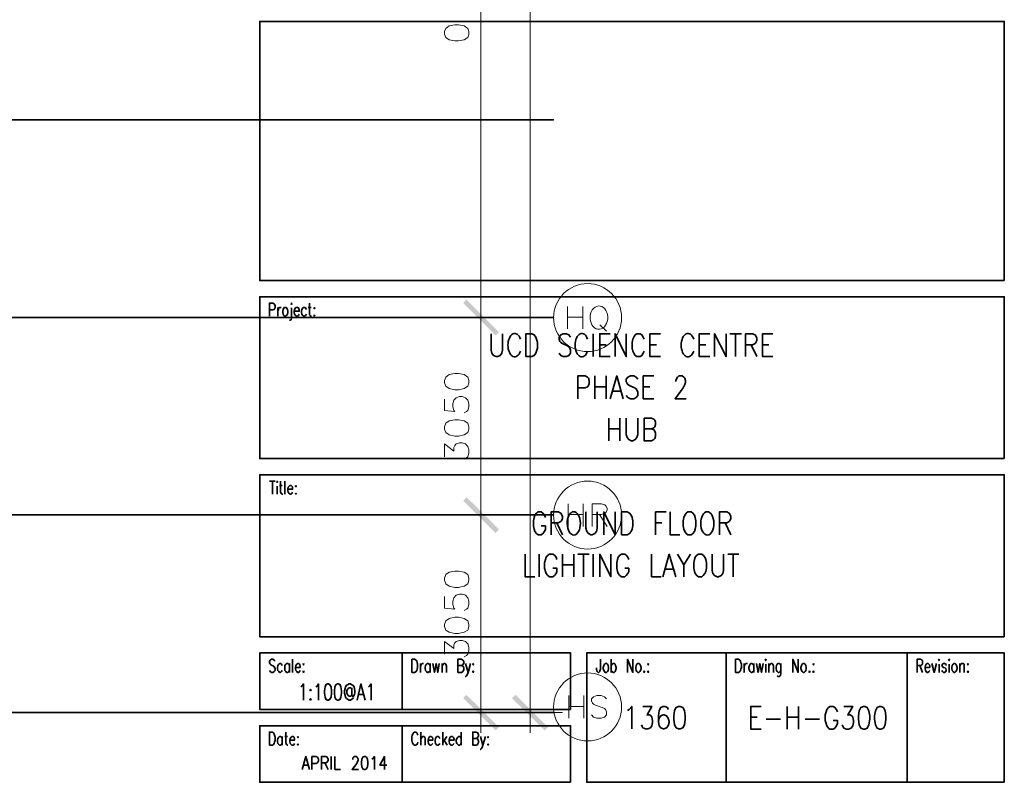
# Model space of a CAD drawing. Header units: millimetres. Extents: x 1.7 to 32.8, y 0.3 to 23.1.
# Tile 76 of 106: x 26.6 to 32.6, y 0.5 to 5.1. Entities that reach past the tile are written whole.
import ezdxf

# ---------------------------------------------------------------- set-up
doc = ezdxf.new("R2010")
doc.units = ezdxf.units.MM
doc.layers.add('PDF_Geometry', color=9, linetype='Continuous', true_color=0x808080)
doc.layers.add('PDF_Solid Fills', color=9, linetype='Continuous', true_color=0x808080)

msp = doc.modelspace()

# ---------------------------------------------------------------- hatches: boundary and pattern name
at = {"layer": 'PDF_Solid Fills', "transparency": 33554559}
for points in [[(29.8551, 4.5182), (29.8551, 4.5215), (2.9827, 4.5215), (2.9827, 4.5165), (29.8551, 4.5165)], [(29.8551, 3.3165), (29.8551, 3.3199), (2.9827, 3.3199), (2.9827, 3.3149), (29.8551, 3.3149)], [(29.8551, 2.1166), (29.8551, 2.1199), (2.9827, 2.1199), (2.9827, 2.1149), (29.8551, 2.1149)], [(29.8551, 0.915), (29.8551, 0.9183), (2.9827, 0.9183), (2.9827, 0.9133), (29.8551, 0.9133)]]:
    msp.add_hatch(color=256, dxfattribs=at).paths.add_polyline_path(points)

# ---------------------------------------------------------------- linework, layer by layer
at = {"layer": 'PDF_Geometry', "lineweight": 18}
for points in [[(29.7118, 20.2493), (29.7118, 0.7916)], [(29.4134, 5.8415), (29.4134, 4.3949)], [(29.4134, 4.6398), (29.4134, 3.1932)], [(29.4134, 3.4399), (29.4134, 1.9933)], [(29.9401, 3.3849), (29.9401, 3.2482)], [(30.0318, 3.3849), (30.0318, 3.2482)], [(29.9401, 3.3199), (30.0318, 3.3199)], [(30.1368, 3.2732), (30.1768, 3.2349)], [(29.1918, 2.8216), (29.1918, 2.7516), (29.2551, 2.7449), (29.2485, 2.7516), (29.2418, 2.7732), (29.2418, 2.7932), (29.2485, 2.8149), (29.2618, 2.8282), (29.2835, 2.8366), (29.2985, 2.8366), (29.3184, 2.8282), (29.3335, 2.8149), (29.3401, 2.7932), (29.3401, 2.7732), (29.3335, 2.7516), (29.3251, 2.7449), (29.3118, 2.7366)], [(29.1918, 2.4699), (29.1918, 2.5483), (29.2485, 2.5049), (29.2485, 2.5266), (29.2551, 2.5399), (29.2618, 2.5483), (29.2835, 2.5549), (29.2985, 2.5549), (29.3184, 2.5483), (29.3335, 2.5332), (29.3401, 2.5132), (29.3401, 2.4916), (29.3335, 2.4699), (29.3251, 2.4633), (29.3118, 2.4566)], [(29.4134, 2.2383), (29.4134, 0.7916)], [(29.9434, 2.1849), (29.9434, 2.0466)], [(30.0351, 2.1849), (30.0351, 2.0466)], [(30.0884, 2.0466), (30.0884, 2.1849), (30.1468, 2.1849), (30.1668, 2.1783), (30.1734, 2.1716), (30.1801, 2.1583), (30.1801, 2.1449), (30.1734, 2.1316), (30.1668, 2.1266), (30.1468, 2.1199), (30.0884, 2.1199)], [(29.9434, 2.1199), (30.0351, 2.1199)], [(30.1334, 2.1199), (30.1801, 2.0466)], [(29.1918, 1.6216), (29.1918, 1.5499), (29.2551, 1.5433), (29.2485, 1.5499), (29.2418, 1.5716), (29.2418, 1.5933), (29.2485, 1.6133), (29.2618, 1.6283), (29.2835, 1.6349), (29.2985, 1.6349), (29.3184, 1.6283), (29.3335, 1.6133), (29.3401, 1.5933), (29.3401, 1.5716), (29.3335, 1.5499), (29.3251, 1.5433), (29.3118, 1.5366)], [(29.1918, 1.27), (29.1918, 1.3466), (29.2485, 1.305), (29.2485, 1.325), (29.2551, 1.34), (29.2618, 1.3466), (29.2835, 1.3533), (29.2985, 1.3533), (29.3184, 1.3466), (29.3335, 1.3333), (29.3401, 1.3116), (29.3401, 1.29), (29.3335, 1.27), (29.3251, 1.2633), (29.3118, 1.255)], [(29.9468, 1.0183), (29.9468, 0.8816)], [(30.0384, 1.0183), (30.0384, 0.8816)], [(30.1768, 1), (30.1634, 1.0116), (30.1434, 1.0183), (30.1168, 1.0183), (30.0968, 1.0116), (30.0851, 1), (30.0851, 0.9866), (30.0918, 0.9733), (30.0968, 0.9666), (30.1101, 0.96), (30.1501, 0.9466), (30.1634, 0.94), (30.1701, 0.9333), (30.1768, 0.92), (30.1768, 0.9016), (30.1634, 0.8883), (30.1434, 0.8816), (30.1168, 0.8816), (30.0968, 0.8883), (30.0851, 0.9016)], [(29.3418, 0.915), (29.6101, 0.915)], [(29.6401, 0.915), (29.9084, 0.915)], [(29.9468, 0.9533), (30.0384, 0.9533)]]:
    msp.add_lwpolyline(points, dxfattribs=at)
at = {"layer": 'PDF_Geometry', "color": 7, "lineweight": 35}
for points in [[(32.595, 3.5415), (32.595, 5.1165), (28.0685, 5.1165), (28.0685, 3.5415)], [(32.595, 2.4599), (32.595, 3.4432), (28.0685, 3.4432), (28.0685, 2.4599)], [(28.2202, 3.3782), (28.2152, 3.3749), (28.2102, 3.3666), (28.2085, 3.3549), (28.2085, 3.3482), (28.2102, 3.3366), (28.2152, 3.3299), (28.2202, 3.3249), (28.2268, 3.3249), (28.2318, 3.3299), (28.2368, 3.3366), (28.2401, 3.3482), (28.2401, 3.3549), (28.2368, 3.3666), (28.2318, 3.3749), (28.2268, 3.3782)], [(28.2585, 3.3999), (28.2618, 3.3966), (28.2635, 3.3999), (28.2618, 3.4049)], [(28.4001, 3.3782), (28.3985, 3.3749), (28.4001, 3.3699), (28.4035, 3.3749)], [(28.4001, 3.3332), (28.3985, 3.3299), (28.4001, 3.3249), (28.4035, 3.3299)], [(29.6868, 3.0799), (29.6868, 3.2182), (29.7218, 3.2182), (29.7368, 3.2115), (29.7468, 3.1982), (29.7518, 3.1849), (29.7568, 3.1649), (29.7568, 3.1316), (29.7518, 3.1132), (29.7468, 3.0999), (29.7368, 3.0866), (29.7218, 3.0799)], [(32.595, 1.3766), (32.595, 2.3616), (28.0685, 2.3616), (28.0685, 1.3766)], [(28.1718, 2.3183), (28.1735, 2.3149), (28.1768, 2.3183), (28.1735, 2.3216)], [(28.2885, 2.2949), (28.2852, 2.2916), (28.2885, 2.2883), (28.2902, 2.2916)], [(28.2885, 2.2499), (28.2852, 2.2466), (28.2885, 2.2433), (28.2902, 2.2466)], [(30.2684, 1.9966), (30.2684, 2.1349), (30.3018, 2.1349), (30.3168, 2.1283), (30.3267, 2.1149), (30.3318, 2.1016), (30.3367, 2.0816), (30.3367, 2.0499), (30.3318, 2.0299), (30.3267, 2.0166), (30.3168, 2.0033), (30.3018, 1.9966)], [(30.6717, 2.1349), (30.6618, 2.1283), (30.6518, 2.1149), (30.6468, 2.1016), (30.6417, 2.0816), (30.6417, 2.0499), (30.6468, 2.0299), (30.6518, 2.0166), (30.6618, 2.0033), (30.6717, 1.9966), (30.6917, 1.9966), (30.7018, 2.0033), (30.7118, 2.0166), (30.7151, 2.0299), (30.7201, 2.0499), (30.7201, 2.0816), (30.7151, 2.1016), (30.7118, 2.1149), (30.7018, 2.1283), (30.6917, 2.1349)], [(30.7351, 1.8783), (30.7251, 1.8716), (30.7151, 1.8599), (30.7118, 1.8466), (30.7067, 1.8266), (30.7067, 1.7933), (30.7118, 1.7733), (30.7151, 1.7616), (30.7251, 1.7483), (30.7351, 1.7416), (30.7551, 1.7416), (30.7651, 1.7483), (30.7751, 1.7616), (30.7801, 1.7733), (30.7851, 1.7933), (30.7851, 1.8266), (30.7801, 1.8466), (30.7751, 1.8599), (30.7651, 1.8716), (30.7551, 1.8783)], [(29.9584, 0.935), (29.9584, 1.2783), (28.0685, 1.2783), (28.0685, 0.935)], [(32.595, 0.4916), (32.595, 1.2783), (30.0568, 1.2783), (30.0568, 0.4916)], [(28.3351, 1.2133), (28.3318, 1.21), (28.3351, 1.205), (28.3368, 1.21)], [(28.9935, 1.16), (28.9935, 1.24), (29.0101, 1.24), (29.0185, 1.235), (29.0235, 1.2283), (29.0251, 1.22), (29.0268, 1.21), (29.0268, 1.19), (29.0251, 1.18), (29.0235, 1.1716), (29.0185, 1.165), (29.0101, 1.16)], [(29.3668, 1.2133), (29.3634, 1.21), (29.3668, 1.205), (29.3685, 1.21)], [(30.1684, 1.2133), (30.1634, 1.21), (30.1601, 1.2016), (30.1568, 1.19), (30.1568, 1.1833), (30.1601, 1.1716), (30.1634, 1.165), (30.1684, 1.16), (30.1768, 1.16), (30.1818, 1.165), (30.1868, 1.1716), (30.1884, 1.1833), (30.1884, 1.19), (30.1868, 1.2016), (30.1818, 1.21), (30.1768, 1.2133)], [(30.3668, 1.2133), (30.3618, 1.21), (30.3568, 1.2016), (30.3551, 1.19), (30.3551, 1.1833), (30.3568, 1.1716), (30.3618, 1.165), (30.3668, 1.16), (30.3734, 1.16), (30.3784, 1.165), (30.3834, 1.1716), (30.3868, 1.1833), (30.3868, 1.19), (30.3834, 1.2016), (30.3784, 1.21), (30.3734, 1.2133)], [(30.4301, 1.2133), (30.4268, 1.21), (30.4301, 1.205), (30.4317, 1.21)], [(30.9617, 1.16), (30.9617, 1.24), (30.9784, 1.24), (30.9867, 1.235), (30.9917, 1.2283), (30.9934, 1.22), (30.9967, 1.21), (30.9967, 1.19), (30.9934, 1.18), (30.9917, 1.1716), (30.9867, 1.165), (30.9784, 1.16)], [(31.1417, 1.235), (31.1451, 1.2316), (31.1467, 1.235), (31.1451, 1.24)], [(31.3717, 1.2133), (31.3667, 1.21), (31.3617, 1.2016), (31.3584, 1.19), (31.3584, 1.1833), (31.3617, 1.1716), (31.3667, 1.165), (31.3717, 1.16), (31.3784, 1.16), (31.3834, 1.165), (31.3884, 1.1716), (31.3901, 1.1833), (31.3901, 1.19), (31.3884, 1.2016), (31.3834, 1.21), (31.3784, 1.2133)], [(31.4351, 1.2133), (31.4317, 1.21), (31.4351, 1.205), (31.4367, 1.21)], [(32.195, 1.235), (32.1984, 1.2316), (32.2, 1.235), (32.1984, 1.24)], [(32.2567, 1.235), (32.26, 1.2316), (32.2617, 1.235), (32.26, 1.24)], [(32.2884, 1.2133), (32.2834, 1.21), (32.2784, 1.2016), (32.2767, 1.19), (32.2767, 1.1833), (32.2784, 1.1716), (32.2834, 1.165), (32.2884, 1.16), (32.295, 1.16), (32.3, 1.165), (32.305, 1.1716), (32.3084, 1.1833), (32.3084, 1.19), (32.305, 1.2016), (32.3, 1.21), (32.295, 1.2133)], [(32.3734, 1.2133), (32.3717, 1.21), (32.3734, 1.205), (32.3767, 1.21)], [(28.3351, 1.1683), (28.3318, 1.165), (28.3351, 1.16), (28.3368, 1.165)], [(29.3668, 1.1683), (29.3634, 1.165), (29.3668, 1.16), (29.3685, 1.165)], [(30.4051, 1.1683), (30.4034, 1.165), (30.4051, 1.16), (30.4084, 1.165)], [(30.4301, 1.1683), (30.4268, 1.165), (30.4301, 1.16), (30.4317, 1.165)], [(31.4101, 1.1683), (31.4084, 1.165), (31.4101, 1.16), (31.4134, 1.165)], [(31.4351, 1.1683), (31.4317, 1.165), (31.4351, 1.16), (31.4367, 1.165)], [(32.3734, 1.1683), (32.3717, 1.165), (32.3734, 1.16), (32.3767, 1.165)], [(28.4802, 1.09), (28.4701, 1.085), (28.4652, 1.0716), (28.4618, 1.0483), (28.4618, 1.0333), (28.4652, 1.01), (28.4701, 0.9966), (28.4802, 0.9916), (28.4868, 0.9916), (28.4951, 0.9966), (28.5018, 1.01), (28.5051, 1.0333), (28.5051, 1.0483), (28.5018, 1.0716), (28.4951, 1.085), (28.4868, 1.09)], [(28.5402, 1.09), (28.5318, 1.085), (28.5251, 1.0716), (28.5235, 1.0483), (28.5235, 1.0333), (28.5251, 1.01), (28.5318, 0.9966), (28.5402, 0.9916), (28.5468, 0.9916), (28.5568, 0.9966), (28.5618, 1.01), (28.5651, 1.0333), (28.5651, 1.0483), (28.5618, 1.0716), (28.5568, 1.085), (28.5468, 1.09)], [(28.3768, 1.0583), (28.3735, 1.0533), (28.3768, 1.0483), (28.3802, 1.0533)], [(28.3768, 1.0016), (28.3735, 0.9966), (28.3768, 0.9916), (28.3802, 0.9966)], [(30.6151, 0.9533), (30.6001, 0.9466), (30.5901, 0.9283), (30.5851, 0.895), (30.5851, 0.875), (30.5901, 0.8416), (30.6001, 0.8233), (30.6151, 0.8166), (30.6251, 0.8166), (30.6401, 0.8233), (30.6501, 0.8416), (30.6551, 0.875), (30.6551, 0.895), (30.6501, 0.9283), (30.6401, 0.9466), (30.6251, 0.9533)], [(31.7384, 0.9533), (31.7234, 0.9466), (31.7134, 0.9266), (31.7084, 0.895), (31.7084, 0.875), (31.7134, 0.8416), (31.7234, 0.8216), (31.7384, 0.815), (31.7467, 0.815), (31.7617, 0.8216), (31.7717, 0.8416), (31.7767, 0.875), (31.7767, 0.895), (31.7717, 0.9266), (31.7617, 0.9466), (31.7467, 0.9533)], [(31.8367, 0.9533), (31.8217, 0.9466), (31.8117, 0.9266), (31.8067, 0.895), (31.8067, 0.875), (31.8117, 0.8416), (31.8217, 0.8216), (31.8367, 0.815), (31.845, 0.815), (31.86, 0.8216), (31.87, 0.8416), (31.875, 0.875), (31.875, 0.895), (31.87, 0.9266), (31.86, 0.9466), (31.845, 0.9533)], [(29.9584, 0.4916), (29.9584, 0.835), (28.0685, 0.835), (28.0685, 0.4916)], [(28.1268, 0.7183), (28.1268, 0.7966), (28.1452, 0.7966), (28.1518, 0.7933), (28.1568, 0.785), (28.1585, 0.7783), (28.1618, 0.7666), (28.1618, 0.7483), (28.1585, 0.7366), (28.1568, 0.7283), (28.1518, 0.7216), (28.1452, 0.7183)], [(28.3002, 0.77), (28.2985, 0.7666), (28.3002, 0.7633), (28.3035, 0.7666)], [(28.3002, 0.725), (28.2985, 0.7216), (28.3002, 0.7183), (28.3035, 0.7216)], [(29.4568, 0.77), (29.4535, 0.7666), (29.4568, 0.7633), (29.4584, 0.7666)], [(29.4568, 0.725), (29.4535, 0.7216), (29.4568, 0.7183), (29.4584, 0.7216)], [(28.7035, 0.6483), (28.6951, 0.645), (28.6885, 0.6333), (28.6868, 0.615), (28.6868, 0.6033), (28.6885, 0.585), (28.6951, 0.5733), (28.7035, 0.57), (28.7085, 0.57), (28.7168, 0.5733), (28.7235, 0.585), (28.7251, 0.6033), (28.7251, 0.615), (28.7235, 0.6333), (28.7168, 0.645), (28.7085, 0.6483)]]:
    msp.add_lwpolyline(points, close=True, dxfattribs=at)
at = {"layer": 'PDF_Geometry', "lineweight": 18}
for points in [[(29.1918, 5.0398), (29.2001, 5.0198), (29.2201, 5.0048), (29.2551, 4.9982), (29.2768, 4.9982), (29.3118, 5.0048), (29.3335, 5.0198), (29.3401, 5.0398), (29.3401, 5.0548), (29.3335, 5.0748), (29.3118, 5.0898), (29.2768, 5.0965), (29.2551, 5.0965), (29.2201, 5.0898), (29.2001, 5.0748), (29.1918, 5.0548)], [(29.6101, 3.3165), (29.3418, 3.3165)], [(29.1918, 2.9199), (29.2001, 2.8999), (29.2201, 2.8849), (29.2551, 2.8782), (29.2768, 2.8782), (29.3118, 2.8849), (29.3335, 2.8999), (29.3401, 2.9199), (29.3401, 2.9349), (29.3335, 2.9549), (29.3118, 2.9699), (29.2768, 2.9766), (29.2551, 2.9766), (29.2201, 2.9699), (29.2001, 2.9549), (29.1918, 2.9349)], [(29.1918, 2.6382), (29.2001, 2.6182), (29.2201, 2.6032), (29.2551, 2.5966), (29.2768, 2.5966), (29.3118, 2.6032), (29.3335, 2.6182), (29.3401, 2.6382), (29.3401, 2.6533), (29.3335, 2.6749), (29.3118, 2.6882), (29.2768, 2.6949), (29.2551, 2.6949), (29.2201, 2.6882), (29.2001, 2.6749), (29.1918, 2.6533)], [(29.6101, 2.1166), (29.3418, 2.1166)], [(29.1918, 1.7199), (29.2001, 1.6983), (29.2201, 1.6849), (29.2551, 1.6766), (29.2768, 1.6766), (29.3118, 1.6849), (29.3335, 1.6983), (29.3401, 1.7199), (29.3401, 1.7333), (29.3335, 1.7549), (29.3118, 1.7683), (29.2768, 1.7749), (29.2551, 1.7749), (29.2201, 1.7683), (29.2001, 1.7549), (29.1918, 1.7333)], [(29.1918, 1.4383), (29.2001, 1.4166), (29.2201, 1.4033), (29.2551, 1.3966), (29.2768, 1.3966), (29.3118, 1.4033), (29.3335, 1.4166), (29.3401, 1.4383), (29.3401, 1.4516), (29.3335, 1.4733), (29.3118, 1.4883), (29.2768, 1.4949), (29.2551, 1.4949), (29.2201, 1.4883), (29.2001, 1.4733), (29.1918, 1.4516)]]:
    msp.add_lwpolyline(points, close=True, dxfattribs=at)
at = {"layer": 'PDF_Geometry', "lineweight": 5}
for points in [[(29.8551, 4.5182), (29.8551, 4.5215), (2.9827, 4.5215), (2.9827, 4.5165), (29.8551, 4.5165)], [(29.8551, 3.3165), (29.8551, 3.3199), (2.9827, 3.3199), (2.9827, 3.3149), (29.8551, 3.3149)], [(29.8551, 2.1166), (29.8551, 2.1199), (2.9827, 2.1199), (2.9827, 2.1149), (29.8551, 2.1149)], [(29.8551, 0.915), (29.8551, 0.9183), (2.9827, 0.9183), (2.9827, 0.9133), (29.8551, 0.9133)]]:
    msp.add_lwpolyline(points, close=True, dxfattribs=at)
at = {"layer": 'PDF_Geometry', "color": 7, "lineweight": 35}
for points in [[(28.1268, 3.3249), (28.1268, 3.4049), (28.1485, 3.4049), (28.1568, 3.3999), (28.1585, 3.3966), (28.1618, 3.3899), (28.1618, 3.3782), (28.1585, 3.3699), (28.1568, 3.3666), (28.1485, 3.3632), (28.1268, 3.3632)], [(28.1785, 3.3782), (28.1785, 3.3249)], [(28.1785, 3.3549), (28.1818, 3.3666), (28.1852, 3.3749), (28.1902, 3.3782), (28.1985, 3.3782)], [(28.2618, 3.3749), (28.2618, 3.3149), (28.2585, 3.3032), (28.2535, 3.2999), (28.2485, 3.2999)], [(28.2785, 3.3549), (28.3085, 3.3549), (28.3085, 3.3632), (28.3052, 3.3699), (28.3035, 3.3749), (28.2985, 3.3782), (28.2902, 3.3782), (28.2852, 3.3749), (28.2802, 3.3666), (28.2785, 3.3549), (28.2785, 3.3482), (28.2802, 3.3366), (28.2852, 3.3299), (28.2902, 3.3249), (28.2985, 3.3249), (28.3035, 3.3299), (28.3085, 3.3366)], [(28.3518, 3.3666), (28.3468, 3.3749), (28.3418, 3.3782), (28.3351, 3.3782), (28.3302, 3.3749), (28.3251, 3.3666), (28.3218, 3.3549), (28.3218, 3.3482), (28.3251, 3.3366), (28.3302, 3.3299), (28.3351, 3.3249), (28.3418, 3.3249), (28.3468, 3.3299), (28.3518, 3.3366)], [(28.3635, 3.3782), (28.3802, 3.3782)], [(28.3718, 3.4049), (28.3718, 3.3399), (28.3735, 3.3299), (28.3785, 3.3249), (28.3835, 3.3249)], [(29.4751, 3.2182), (29.4751, 3.1182), (29.4801, 3.0999), (29.4901, 3.0866), (29.5051, 3.0799), (29.5151, 3.0799), (29.5301, 3.0866), (29.5401, 3.0999), (29.5451, 3.1182), (29.5451, 3.2182)], [(29.9584, 3.1982), (29.9484, 3.2115), (29.9334, 3.2182), (29.9134, 3.2182), (29.8984, 3.2115), (29.8884, 3.1982), (29.8884, 3.1849), (29.8934, 3.1716), (29.8984, 3.1649), (29.9084, 3.1582), (29.9384, 3.1449), (29.9484, 3.1382), (29.9534, 3.1316), (29.9584, 3.1182), (29.9584, 3.0999), (29.9484, 3.0866), (29.9334, 3.0799), (29.9134, 3.0799), (29.8984, 3.0866), (29.8884, 3.0999)], [(30.0951, 3.2182), (30.0951, 3.0799)], [(30.1984, 3.0799), (30.1351, 3.0799), (30.1351, 3.2182), (30.1984, 3.2182)], [(30.2284, 3.0799), (30.2284, 3.2182), (30.2968, 3.0799), (30.2968, 3.2182)], [(30.4051, 3.1849), (30.4001, 3.1982), (30.3918, 3.2115), (30.3818, 3.2182), (30.3618, 3.2182), (30.3518, 3.2115), (30.3418, 3.1982), (30.3367, 3.1849), (30.3318, 3.1649), (30.3318, 3.1316), (30.3367, 3.1132), (30.3418, 3.0999), (30.3518, 3.0866), (30.3618, 3.0799), (30.3818, 3.0799), (30.3918, 3.0866), (30.4001, 3.0999), (30.4051, 3.1132)], [(30.5051, 3.0799), (30.4401, 3.0799), (30.4401, 3.2182), (30.5051, 3.2182)], [(30.8051, 3.0799), (30.7401, 3.0799), (30.7401, 3.2182), (30.8051, 3.2182)], [(30.8334, 3.0799), (30.8334, 3.2182), (30.9034, 3.0799), (30.9034, 3.2182)], [(30.9267, 3.2182), (30.9967, 3.2182)], [(30.9617, 3.2182), (30.9617, 3.0799)], [(31.0217, 3.0799), (31.0217, 3.2182), (31.0651, 3.2182), (31.0801, 3.2115), (31.0851, 3.2049), (31.0901, 3.1916), (31.0901, 3.1782), (31.0851, 3.1649), (31.0801, 3.1582), (31.0651, 3.1516), (31.0217, 3.1516)], [(31.1884, 3.0799), (31.1251, 3.0799), (31.1251, 3.2182), (31.1884, 3.2182)], [(30.1351, 3.1516), (30.1751, 3.1516)], [(30.4401, 3.1516), (30.4801, 3.1516)], [(30.7401, 3.1516), (30.7801, 3.1516)], [(31.0551, 3.1516), (31.0901, 3.0799)], [(31.1251, 3.1516), (31.1634, 3.1516)], [(30.0018, 2.8233), (30.0018, 2.9616), (30.0468, 2.9616), (30.0618, 2.9549), (30.0668, 2.9482), (30.0718, 2.9349), (30.0718, 2.9149), (30.0668, 2.9032), (30.0618, 2.8966), (30.0468, 2.8899), (30.0018, 2.8899)], [(30.1051, 2.9616), (30.1051, 2.8233)], [(30.1751, 2.9616), (30.1751, 2.8233)], [(30.1984, 2.8233), (30.2384, 2.9616), (30.2784, 2.8233)], [(30.3668, 2.9416), (30.3568, 2.9549), (30.3418, 2.9616), (30.3218, 2.9616), (30.3068, 2.9549), (30.2968, 2.9416), (30.2968, 2.9282), (30.3018, 2.9149), (30.3068, 2.9099), (30.3168, 2.9032), (30.3468, 2.8899), (30.3568, 2.8832), (30.3618, 2.8766), (30.3668, 2.8632), (30.3668, 2.8432), (30.3568, 2.8299), (30.3418, 2.8233), (30.3218, 2.8233), (30.3068, 2.8299), (30.2968, 2.8432)], [(30.4651, 2.8233), (30.4001, 2.8233), (30.4001, 2.9616), (30.4651, 2.9616)], [(30.5984, 2.9282), (30.5984, 2.9349), (30.6034, 2.9482), (30.6084, 2.9549), (30.6168, 2.9616), (30.6368, 2.9616), (30.6468, 2.9549), (30.6518, 2.9482), (30.6567, 2.9349), (30.6567, 2.9216), (30.6518, 2.9099), (30.6417, 2.8899), (30.5934, 2.8233), (30.6618, 2.8233)], [(30.1051, 2.8966), (30.1751, 2.8966)], [(30.4001, 2.8966), (30.4401, 2.8966)], [(30.2134, 2.8699), (30.2634, 2.8699)], [(30.1901, 2.7049), (30.1901, 2.5683)], [(30.2584, 2.7049), (30.2584, 2.5683)], [(30.2968, 2.7049), (30.2968, 2.6066), (30.3018, 2.5882), (30.3118, 2.5749), (30.3267, 2.5683), (30.3367, 2.5683), (30.3518, 2.5749), (30.3618, 2.5882), (30.3668, 2.6066), (30.3668, 2.7049)], [(30.4501, 2.6399), (30.4651, 2.6333), (30.4701, 2.6266), (30.4751, 2.6132), (30.4751, 2.5949), (30.4701, 2.5816), (30.4651, 2.5749), (30.4501, 2.5683), (30.4051, 2.5683), (30.4051, 2.7049), (30.4501, 2.7049), (30.4651, 2.6999), (30.4701, 2.6932), (30.4751, 2.6799), (30.4751, 2.6666), (30.4701, 2.6533), (30.4651, 2.6466), (30.4501, 2.6399), (30.4051, 2.6399)], [(30.1901, 2.6399), (30.2584, 2.6399)], [(28.1268, 2.3216), (28.1618, 2.3216)], [(28.1452, 2.3216), (28.1452, 2.2433)], [(28.1735, 2.2916), (28.1735, 2.2433)], [(28.1885, 2.2949), (28.2052, 2.2949)], [(28.1952, 2.3216), (28.1952, 2.2582), (28.1985, 2.2466), (28.2035, 2.2433), (28.2085, 2.2433)], [(28.2218, 2.3216), (28.2218, 2.2433)], [(28.2401, 2.2733), (28.2685, 2.2733), (28.2685, 2.2799), (28.2668, 2.2883), (28.2635, 2.2916), (28.2585, 2.2949), (28.2518, 2.2949), (28.2468, 2.2916), (28.2418, 2.2849), (28.2401, 2.2733), (28.2401, 2.2649), (28.2418, 2.2549), (28.2468, 2.2466), (28.2518, 2.2433), (28.2585, 2.2433), (28.2635, 2.2466), (28.2685, 2.2549)], [(29.8051, 2.1016), (29.8001, 2.1149), (29.7901, 2.1283), (29.7801, 2.1349), (29.7618, 2.1349), (29.7518, 2.1283), (29.7418, 2.1149), (29.7368, 2.1016), (29.7318, 2.0816), (29.7318, 2.0499), (29.7368, 2.0299), (29.7418, 2.0166), (29.7518, 2.0033), (29.7618, 1.9966), (29.7801, 1.9966), (29.7901, 2.0033), (29.8001, 2.0166), (29.8051, 2.0299), (29.8051, 2.0499), (29.7801, 2.0499)], [(29.8401, 1.9966), (29.8401, 2.1349), (29.8834, 2.1349), (29.8984, 2.1283), (29.9034, 2.1216), (29.9084, 2.1083), (29.9084, 2.0949), (29.9034, 2.0816), (29.8984, 2.0766), (29.8834, 2.0699), (29.8401, 2.0699)], [(30.0518, 2.1349), (30.0518, 2.0366), (30.0568, 2.0166), (30.0668, 2.0033), (30.0818, 1.9966), (30.0901, 1.9966), (30.1051, 2.0033), (30.1151, 2.0166), (30.1201, 2.0366), (30.1201, 2.1349)], [(30.1601, 1.9966), (30.1601, 2.1349), (30.2284, 1.9966), (30.2284, 2.1349)], [(30.4751, 1.9966), (30.4751, 2.1349), (30.5384, 2.1349)], [(30.5634, 2.1349), (30.5634, 1.9966), (30.6217, 1.9966)], [(30.8634, 1.9966), (30.8634, 2.1349), (30.9084, 2.1349), (30.9217, 2.1283), (30.9267, 2.1216), (30.9317, 2.1083), (30.9317, 2.0949), (30.9267, 2.0816), (30.9217, 2.0766), (30.9084, 2.0699), (30.8634, 2.0699)], [(29.8751, 2.0699), (29.9084, 1.9966)], [(30.4751, 2.0699), (30.5134, 2.0699)], [(30.8984, 2.0699), (30.9317, 1.9966)], [(29.6818, 1.8783), (29.6818, 1.7416), (29.7418, 1.7416)], [(29.7668, 1.8783), (29.7668, 1.7416)], [(29.8751, 1.8466), (29.8701, 1.8599), (29.8601, 1.8716), (29.8501, 1.8783), (29.8301, 1.8783), (29.8201, 1.8716), (29.8101, 1.8599), (29.8051, 1.8466), (29.8001, 1.8266), (29.8001, 1.7933), (29.8051, 1.7733), (29.8101, 1.7616), (29.8201, 1.7483), (29.8301, 1.7416), (29.8501, 1.7416), (29.8601, 1.7483), (29.8701, 1.7616), (29.8751, 1.7733), (29.8751, 1.7933), (29.8501, 1.7933)], [(29.9084, 1.8783), (29.9084, 1.7416)], [(29.9784, 1.8783), (29.9784, 1.7416)], [(30.0018, 1.8783), (30.0718, 1.8783)], [(30.0368, 1.8783), (30.0368, 1.7416)], [(30.0951, 1.8783), (30.0951, 1.7416)], [(30.1351, 1.7416), (30.1351, 1.8783), (30.2034, 1.7416), (30.2034, 1.8783)], [(30.3118, 1.8466), (30.3068, 1.8599), (30.2968, 1.8716), (30.2884, 1.8783), (30.2684, 1.8783), (30.2584, 1.8716), (30.2484, 1.8599), (30.2434, 1.8466), (30.2384, 1.8266), (30.2384, 1.7933), (30.2434, 1.7733), (30.2484, 1.7616), (30.2584, 1.7483), (30.2684, 1.7416), (30.2884, 1.7416), (30.2968, 1.7483), (30.3068, 1.7616), (30.3118, 1.7733), (30.3118, 1.7933), (30.2884, 1.7933)], [(30.4501, 1.8783), (30.4501, 1.7416), (30.5084, 1.7416)], [(30.5184, 1.7416), (30.5584, 1.8783), (30.5984, 1.7416)], [(30.6084, 1.8783), (30.6468, 1.8133), (30.6468, 1.7416)], [(30.6867, 1.8783), (30.6468, 1.8133)], [(30.8184, 1.8783), (30.8184, 1.7799), (30.8234, 1.7616), (30.8334, 1.7483), (30.8484, 1.7416), (30.8584, 1.7416), (30.8734, 1.7483), (30.8834, 1.7616), (30.8884, 1.7799), (30.8884, 1.8783)], [(30.9134, 1.8783), (30.9817, 1.8783)], [(30.9467, 1.8783), (30.9467, 1.7416)], [(29.9084, 1.8133), (29.9784, 1.8133)], [(30.5334, 1.7866), (30.5834, 1.7866)], [(28.9351, 0.935), (28.9351, 1.2783)], [(30.9034, 0.4916), (30.9034, 1.2783)], [(32.005, 0.4916), (32.005, 1.2783)], [(28.1618, 1.2283), (28.1568, 1.235), (28.1485, 1.24), (28.1402, 1.24), (28.1318, 1.235), (28.1268, 1.2283), (28.1268, 1.22), (28.1302, 1.2133), (28.1318, 1.21), (28.1368, 1.205), (28.1518, 1.1983), (28.1568, 1.195), (28.1585, 1.19), (28.1618, 1.1833), (28.1618, 1.1716), (28.1568, 1.165), (28.1485, 1.16), (28.1402, 1.16), (28.1318, 1.165), (28.1268, 1.1716)], [(28.2052, 1.2016), (28.2002, 1.21), (28.1952, 1.2133), (28.1885, 1.2133), (28.1835, 1.21), (28.1785, 1.2016), (28.1768, 1.19), (28.1768, 1.1833), (28.1785, 1.1716), (28.1835, 1.165), (28.1885, 1.16), (28.1952, 1.16), (28.2002, 1.165), (28.2052, 1.1716)], [(28.2485, 1.2016), (28.2452, 1.21), (28.2401, 1.2133), (28.2318, 1.2133), (28.2268, 1.21), (28.2218, 1.2016), (28.2202, 1.19), (28.2202, 1.1833), (28.2218, 1.1716), (28.2268, 1.165), (28.2318, 1.16), (28.2401, 1.16), (28.2452, 1.165), (28.2485, 1.1716)], [(28.2485, 1.2133), (28.2485, 1.16)], [(28.2685, 1.24), (28.2685, 1.16)], [(28.2852, 1.19), (28.3151, 1.19), (28.3151, 1.1983), (28.3118, 1.205), (28.3102, 1.21), (28.3052, 1.2133), (28.2985, 1.2133), (28.2935, 1.21), (28.2885, 1.2016), (28.2852, 1.19), (28.2852, 1.1833), (28.2885, 1.1716), (28.2935, 1.165), (28.2985, 1.16), (28.3052, 1.16), (28.3102, 1.165), (28.3151, 1.1716)], [(29.0451, 1.2133), (29.0451, 1.16)], [(29.0451, 1.19), (29.0468, 1.2016), (29.0518, 1.21), (29.0568, 1.2133), (29.0635, 1.2133)], [(29.1035, 1.2016), (29.0985, 1.21), (29.0935, 1.2133), (29.0868, 1.2133), (29.0818, 1.21), (29.0768, 1.2016), (29.0735, 1.19), (29.0735, 1.1833), (29.0768, 1.1716), (29.0818, 1.165), (29.0868, 1.16), (29.0935, 1.16), (29.0985, 1.165), (29.1035, 1.1716)], [(29.1035, 1.2133), (29.1035, 1.16)], [(29.1201, 1.2133), (29.1301, 1.16), (29.1401, 1.2133), (29.1501, 1.16), (29.1585, 1.2133)], [(29.1768, 1.2133), (29.1768, 1.16)], [(29.1768, 1.1983), (29.1835, 1.21), (29.1885, 1.2133), (29.1951, 1.2133), (29.2001, 1.21), (29.2035, 1.1983), (29.2035, 1.16)], [(29.2951, 1.2016), (29.3035, 1.1983), (29.3051, 1.195), (29.3085, 1.1866), (29.3085, 1.175), (29.3051, 1.1683), (29.3035, 1.165), (29.2951, 1.16), (29.2735, 1.16), (29.2735, 1.24), (29.2951, 1.24), (29.3035, 1.235), (29.3051, 1.2316), (29.3085, 1.225), (29.3085, 1.2166), (29.3051, 1.21), (29.3035, 1.205), (29.2951, 1.2016), (29.2735, 1.2016)], [(29.3201, 1.2133), (29.3351, 1.16), (29.3501, 1.2133)], [(30.1401, 1.24), (30.1401, 1.18), (30.1368, 1.1683), (30.1351, 1.165), (30.1301, 1.16), (30.1251, 1.16), (30.1201, 1.165), (30.1184, 1.1683), (30.1151, 1.18), (30.1151, 1.1866)], [(30.2051, 1.24), (30.2051, 1.16)], [(30.2051, 1.2016), (30.2101, 1.21), (30.2151, 1.2133), (30.2234, 1.2133), (30.2284, 1.21), (30.2318, 1.2016), (30.2351, 1.19), (30.2351, 1.1833), (30.2318, 1.1716), (30.2284, 1.165), (30.2234, 1.16), (30.2151, 1.16), (30.2101, 1.165), (30.2051, 1.1716)], [(30.3034, 1.16), (30.3034, 1.24), (30.3367, 1.16), (30.3367, 1.24)], [(31.0134, 1.2133), (31.0134, 1.16)], [(31.0134, 1.19), (31.0151, 1.2016), (31.0201, 1.21), (31.0251, 1.2133), (31.0334, 1.2133)], [(31.0717, 1.2016), (31.0667, 1.21), (31.0617, 1.2133), (31.0551, 1.2133), (31.0501, 1.21), (31.0451, 1.2016), (31.0417, 1.19), (31.0417, 1.1833), (31.0451, 1.1716), (31.0501, 1.165), (31.0551, 1.16), (31.0617, 1.16), (31.0667, 1.165), (31.0717, 1.1716)], [(31.0717, 1.2133), (31.0717, 1.16)], [(31.0884, 1.2133), (31.0984, 1.16), (31.1084, 1.2133), (31.1184, 1.16), (31.1284, 1.2133)], [(31.1451, 1.21), (31.1451, 1.16)], [(31.1634, 1.2133), (31.1634, 1.16)], [(31.1634, 1.1983), (31.1717, 1.21), (31.1767, 1.2133), (31.1834, 1.2133), (31.1884, 1.21), (31.1917, 1.1983), (31.1917, 1.16)], [(31.2367, 1.2016), (31.2317, 1.21), (31.2267, 1.2133), (31.2201, 1.2133), (31.2151, 1.21), (31.2101, 1.2016), (31.2084, 1.19), (31.2084, 1.1833), (31.2101, 1.1716), (31.2151, 1.165), (31.2201, 1.16), (31.2267, 1.16), (31.2317, 1.165), (31.2367, 1.1716)], [(31.2367, 1.2133), (31.2367, 1.1533), (31.2351, 1.1416), (31.2317, 1.1383), (31.2267, 1.135), (31.2201, 1.135), (31.2151, 1.1383)], [(31.3084, 1.16), (31.3084, 1.24), (31.3417, 1.16), (31.3417, 1.24)], [(32.065, 1.16), (32.065, 1.24), (32.0867, 1.24), (32.0934, 1.235), (32.0967, 1.2316), (32.0984, 1.225), (32.0984, 1.2166), (32.0967, 1.21), (32.0934, 1.205), (32.0867, 1.2016), (32.065, 1.2016)], [(32.0817, 1.2016), (32.0984, 1.16)], [(32.1134, 1.19), (32.1417, 1.19), (32.1417, 1.1983), (32.14, 1.205), (32.1367, 1.21), (32.1317, 1.2133), (32.125, 1.2133), (32.12, 1.21), (32.115, 1.2016), (32.1134, 1.19), (32.1134, 1.1833), (32.115, 1.1716), (32.12, 1.165), (32.125, 1.16), (32.1317, 1.16), (32.1367, 1.165), (32.1417, 1.1716)], [(32.155, 1.2133), (32.1684, 1.16), (32.1834, 1.2133)], [(32.1984, 1.21), (32.1984, 1.16)], [(32.2417, 1.2016), (32.24, 1.21), (32.2317, 1.2133), (32.225, 1.2133), (32.2184, 1.21), (32.215, 1.2016), (32.2184, 1.195), (32.2234, 1.19), (32.235, 1.1866), (32.24, 1.1833), (32.2417, 1.175), (32.2417, 1.1716), (32.24, 1.165), (32.2317, 1.16), (32.225, 1.16), (32.2184, 1.165), (32.215, 1.1716)], [(32.26, 1.21), (32.26, 1.16)], [(32.325, 1.2133), (32.325, 1.16)], [(32.325, 1.1983), (32.3317, 1.21), (32.3367, 1.2133), (32.345, 1.2133), (32.35, 1.21), (32.3517, 1.1983), (32.3517, 1.16)], [(29.3351, 1.16), (29.3301, 1.145), (29.3251, 1.1383), (29.3201, 1.135), (29.3168, 1.135)], [(28.3185, 1.0716), (28.3251, 1.0766), (28.3335, 1.09), (28.3335, 0.9916)], [(28.4101, 1.0716), (28.4168, 1.0766), (28.4252, 1.09), (28.4252, 0.9916)], [(28.6285, 1.0666), (28.6285, 1.02), (28.6318, 1.015), (28.6385, 1.015), (28.6452, 1.025), (28.6468, 1.0383), (28.6468, 1.0483), (28.6452, 1.0616), (28.6418, 1.0716), (28.6352, 1.0816), (28.6285, 1.085), (28.6201, 1.09), (28.6118, 1.09), (28.6018, 1.085), (28.5952, 1.0816), (28.5901, 1.0716), (28.5868, 1.0616), (28.5835, 1.0483), (28.5835, 1.0333), (28.5868, 1.02), (28.5901, 1.01), (28.5952, 1.0016), (28.6018, 0.9966), (28.6118, 0.9916), (28.6201, 0.9916), (28.6285, 0.9966), (28.6352, 1.0016), (28.6385, 1.0066)], [(28.6601, 0.9916), (28.6835, 1.09), (28.7085, 0.9916)], [(28.7301, 1.0716), (28.7351, 1.0766), (28.7451, 1.09), (28.7451, 0.9916)], [(28.6285, 1.0533), (28.6268, 1.0616), (28.6201, 1.0666), (28.6118, 1.0666), (28.6052, 1.0616), (28.6018, 1.0583), (28.5985, 1.0483), (28.5985, 1.0333), (28.6018, 1.025), (28.6052, 1.02), (28.6118, 1.015), (28.6201, 1.015), (28.6268, 1.02), (28.6285, 1.03)], [(28.6685, 1.025), (28.7002, 1.025)], [(30.3051, 0.9283), (30.3151, 0.935), (30.3301, 0.9533), (30.3301, 0.8166)], [(30.3984, 0.9533), (30.4518, 0.9533), (30.4234, 0.9016), (30.4384, 0.9016), (30.4484, 0.895), (30.4518, 0.8883), (30.4568, 0.8683), (30.4568, 0.855), (30.4518, 0.835), (30.4434, 0.8233), (30.4284, 0.8166), (30.4134, 0.8166), (30.3984, 0.8233), (30.3934, 0.83), (30.3884, 0.8416)], [(30.5518, 0.935), (30.5468, 0.9466), (30.5318, 0.9533), (30.5218, 0.9533), (30.5067, 0.9466), (30.4967, 0.9283), (30.4917, 0.895), (30.4917, 0.8616), (30.4967, 0.835), (30.5067, 0.8233), (30.5218, 0.8166), (30.5267, 0.8166), (30.5418, 0.8233), (30.5518, 0.835), (30.5568, 0.855), (30.5568, 0.8616), (30.5518, 0.8816), (30.5418, 0.895), (30.5267, 0.9016), (30.5218, 0.9016), (30.5067, 0.895), (30.4967, 0.8816), (30.4917, 0.8616)], [(31.1167, 0.815), (31.0534, 0.815), (31.0534, 0.9533), (31.1167, 0.9533)], [(31.2751, 0.9533), (31.2751, 0.815)], [(31.3434, 0.9533), (31.3434, 0.815)], [(31.5801, 0.92), (31.5751, 0.9333), (31.5651, 0.9466), (31.5551, 0.9533), (31.5351, 0.9533), (31.5267, 0.9466), (31.5167, 0.9333), (31.5117, 0.92), (31.5067, 0.9016), (31.5067, 0.8683), (31.5117, 0.8483), (31.5167, 0.835), (31.5267, 0.8216), (31.5351, 0.815), (31.5551, 0.815), (31.5651, 0.8216), (31.5751, 0.835), (31.5801, 0.8483), (31.5801, 0.8683), (31.5551, 0.8683)], [(31.6201, 0.9533), (31.6734, 0.9533), (31.6434, 0.9016), (31.6584, 0.9016), (31.6684, 0.895), (31.6734, 0.8883), (31.6784, 0.8683), (31.6784, 0.855), (31.6734, 0.835), (31.6634, 0.8216), (31.6484, 0.815), (31.6351, 0.815), (31.6201, 0.8216), (31.6151, 0.8283), (31.6101, 0.8416)], [(31.0534, 0.8883), (31.0934, 0.8883)], [(31.1467, 0.875), (31.2351, 0.875)], [(31.2751, 0.8883), (31.3434, 0.8883)], [(31.3834, 0.875), (31.4717, 0.875)], [(28.2268, 0.7966), (28.2268, 0.7333), (28.2302, 0.7216), (28.2352, 0.7183), (28.2401, 0.7183)], [(28.9351, 0.4916), (28.9351, 0.835)], [(29.0301, 0.7783), (29.0268, 0.785), (29.0235, 0.7933), (29.0185, 0.7966), (29.0085, 0.7966), (29.0035, 0.7933), (28.9985, 0.785), (28.9951, 0.7783), (28.9935, 0.7666), (28.9935, 0.7483), (28.9951, 0.7366), (28.9985, 0.7283), (29.0035, 0.7216), (29.0085, 0.7183), (29.0185, 0.7183), (29.0235, 0.7216), (29.0268, 0.7283), (29.0301, 0.7366)], [(29.0468, 0.7966), (29.0468, 0.7183)], [(29.1818, 0.7966), (29.1818, 0.7183)], [(29.2935, 0.7966), (29.2935, 0.7183)], [(29.3851, 0.7583), (29.3935, 0.755), (29.3951, 0.7516), (29.3985, 0.7433), (29.3985, 0.7333), (29.3951, 0.725), (29.3935, 0.7216), (29.3851, 0.7183), (29.3634, 0.7183), (29.3634, 0.7966), (29.3851, 0.7966), (29.3935, 0.7933), (29.3951, 0.7883), (29.3985, 0.7816), (29.3985, 0.7733), (29.3951, 0.7666), (29.3935, 0.7633), (29.3851, 0.7583), (29.3634, 0.7583)], [(28.2052, 0.7583), (28.2002, 0.7666), (28.1952, 0.77), (28.1885, 0.77), (28.1835, 0.7666), (28.1785, 0.7583), (28.1768, 0.7483), (28.1768, 0.74), (28.1785, 0.7283), (28.1835, 0.7216), (28.1885, 0.7183), (28.1952, 0.7183), (28.2002, 0.7216), (28.2052, 0.7283)], [(28.2052, 0.77), (28.2052, 0.7183)], [(28.2202, 0.77), (28.2368, 0.77)], [(28.2518, 0.7483), (28.2802, 0.7483), (28.2802, 0.755), (28.2785, 0.7633), (28.2768, 0.7666), (28.2718, 0.77), (28.2635, 0.77), (28.2585, 0.7666), (28.2535, 0.7583), (28.2518, 0.7483), (28.2518, 0.74), (28.2535, 0.7283), (28.2585, 0.7216), (28.2635, 0.7183), (28.2718, 0.7183), (28.2768, 0.7216), (28.2802, 0.7283)], [(29.0468, 0.755), (29.0551, 0.7666), (29.0585, 0.77), (29.0668, 0.77), (29.0718, 0.7666), (29.0735, 0.755), (29.0735, 0.7183)], [(29.0918, 0.7483), (29.1201, 0.7483), (29.1201, 0.755), (29.1185, 0.7633), (29.1151, 0.7666), (29.1101, 0.77), (29.1035, 0.77), (29.0985, 0.7666), (29.0935, 0.7583), (29.0918, 0.7483), (29.0918, 0.74), (29.0935, 0.7283), (29.0985, 0.7216), (29.1035, 0.7183), (29.1101, 0.7183), (29.1151, 0.7216), (29.1201, 0.7283)], [(29.1635, 0.7583), (29.1585, 0.7666), (29.1551, 0.77), (29.1468, 0.77), (29.1418, 0.7666), (29.1368, 0.7583), (29.1351, 0.7483), (29.1351, 0.74), (29.1368, 0.7283), (29.1418, 0.7216), (29.1468, 0.7183), (29.1551, 0.7183), (29.1585, 0.7216), (29.1635, 0.7283)], [(29.2051, 0.77), (29.1818, 0.7333)], [(29.1901, 0.7483), (29.2085, 0.7183)], [(29.2201, 0.7483), (29.2501, 0.7483), (29.2501, 0.755), (29.2468, 0.7633), (29.2451, 0.7666), (29.2401, 0.77), (29.2318, 0.77), (29.2268, 0.7666), (29.2218, 0.7583), (29.2201, 0.7483), (29.2201, 0.74), (29.2218, 0.7283), (29.2268, 0.7216), (29.2318, 0.7183), (29.2401, 0.7183), (29.2451, 0.7216), (29.2501, 0.7283)], [(29.2935, 0.7583), (29.2885, 0.7666), (29.2835, 0.77), (29.2768, 0.77), (29.2718, 0.7666), (29.2668, 0.7583), (29.2635, 0.7483), (29.2635, 0.74), (29.2668, 0.7283), (29.2718, 0.7216), (29.2768, 0.7183), (29.2835, 0.7183), (29.2885, 0.7216), (29.2935, 0.7283)], [(29.4101, 0.77), (29.4251, 0.7183), (29.4401, 0.77)], [(29.4251, 0.7183), (29.4201, 0.7033), (29.4151, 0.695), (29.4101, 0.6916), (29.4085, 0.6916)], [(28.3268, 0.57), (28.3485, 0.6483), (28.3718, 0.57)], [(28.3852, 0.57), (28.3852, 0.6483), (28.4101, 0.6483), (28.4185, 0.645), (28.4218, 0.64), (28.4252, 0.6333), (28.4252, 0.6216), (28.4218, 0.615), (28.4185, 0.61), (28.4101, 0.6066), (28.3852, 0.6066)], [(28.4435, 0.57), (28.4435, 0.6483), (28.4701, 0.6483), (28.4785, 0.645), (28.4802, 0.64), (28.4835, 0.6333), (28.4835, 0.625), (28.4802, 0.6183), (28.4785, 0.615), (28.4701, 0.61), (28.4435, 0.61)], [(28.4635, 0.61), (28.4835, 0.57)], [(28.5035, 0.6483), (28.5035, 0.57)], [(28.5251, 0.6483), (28.5251, 0.57), (28.5602, 0.57)], [(28.6335, 0.63), (28.6335, 0.6333), (28.6352, 0.64), (28.6385, 0.645), (28.6435, 0.6483), (28.6551, 0.6483), (28.6601, 0.645), (28.6635, 0.64), (28.6668, 0.6333), (28.6668, 0.625), (28.6635, 0.6183), (28.6585, 0.6066), (28.6301, 0.57), (28.6685, 0.57)], [(28.7501, 0.6333), (28.7568, 0.6366), (28.7651, 0.6483), (28.7651, 0.57)], [(28.8268, 0.57), (28.8268, 0.6483), (28.7985, 0.595), (28.8401, 0.595)], [(28.3351, 0.595), (28.3635, 0.595)]]:
    msp.add_lwpolyline(points, dxfattribs=at)
at = {"layer": 'PDF_Geometry', "lineweight": 5}
for points in [[(29.8551, 3.3199), (29.8568, 3.3165), (29.8551, 3.3149)], [(29.8551, 2.1199), (29.8568, 2.1166), (29.8551, 2.1149)], [(29.8551, 0.9183), (29.8568, 0.915), (29.8551, 0.9133)]]:
    msp.add_lwpolyline(points, dxfattribs=at)
at = {"layer": 'PDF_Geometry', "lineweight": 18}
for centre in [(30.0617, 3.3162), (30.0617, 2.1162), (30.0617, 0.9496)]:
    msp.add_circle(centre, 0.2067, dxfattribs=at)
msp.add_ellipse((30.1307, 3.3163), major_axis=(0.0006, 0.071), ratio=0.757533, start_param=0.271489, end_param=6.554674, dxfattribs=at)
at = {"layer": 'PDF_Geometry', "color": 7, "lineweight": 35}
for centre, major_axis, ratio, start_param, end_param in [((29.6182, 3.149), (0.0001, 0.0713), 0.571843, 5.240268, 10.470583), ((30.0265, 3.149), (0.0001, 0.0713), 0.571841, 5.240269, 10.470585), ((30.6715, 3.149), (0.0001, 0.0713), 0.571977, 5.240286, 10.470351), ((29.9775, 2.0655), (-0.0005, 0.0711), 0.562488, 0.2143013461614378, 6.497486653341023), ((30.7891, 2.0655), (-0.0005, 0.0711), 0.562358, 0.215006, 6.498191)]:
    msp.add_ellipse(centre, major_axis=major_axis, ratio=ratio, start_param=start_param, end_param=end_param, dxfattribs=at)
at = {"layer": 'PDF_Solid Fills', "lineweight": 18, "transparency": 33554559}
for points in [[(29.3251, 3.4249), (29.3051, 3.4049), (29.5235, 3.2282)], [(29.5235, 3.2282), (29.3051, 3.4049), (29.3251, 3.4249)], [(29.3051, 3.4049), (29.5235, 3.2282), (29.5018, 3.2082)], [(29.5018, 3.2082), (29.5235, 3.2282), (29.3051, 3.4049)], [(29.5235, 2.0283), (29.3051, 2.2033), (29.3251, 2.2249)], [(29.3251, 2.2249), (29.3051, 2.2033), (29.5235, 2.0283)], [(29.5018, 2.0066), (29.5235, 2.0283), (29.3051, 2.2033)], [(29.3051, 2.2033), (29.5235, 2.0283), (29.5018, 2.0066)], [(29.3251, 1.0233), (29.3051, 1.0033), (29.5235, 0.8266)], [(29.6234, 1.0233), (29.6018, 1.0033), (29.8201, 0.8266)], [(29.3051, 1.0033), (29.5235, 0.8266), (29.5018, 0.8066)], [(29.6018, 1.0033), (29.8201, 0.8266), (29.8001, 0.8066)]]:
    msp.add_solid(points, dxfattribs=at)
at = {"layer": 'PDF_Solid Fills', "lineweight": 5, "transparency": 33554559}
for points in [[(29.8551, 3.3199), (29.8568, 3.3165), (29.8551, 3.3165), (29.8551, 3.3149)], [(29.8551, 2.1199), (29.8568, 2.1166), (29.8551, 2.1166), (29.8551, 2.1149)], [(29.8551, 0.9183), (29.8568, 0.915), (29.8551, 0.915), (29.8551, 0.9133)]]:
    msp.add_solid(points, dxfattribs=at)

doc.saveas('drawing.dxf')
